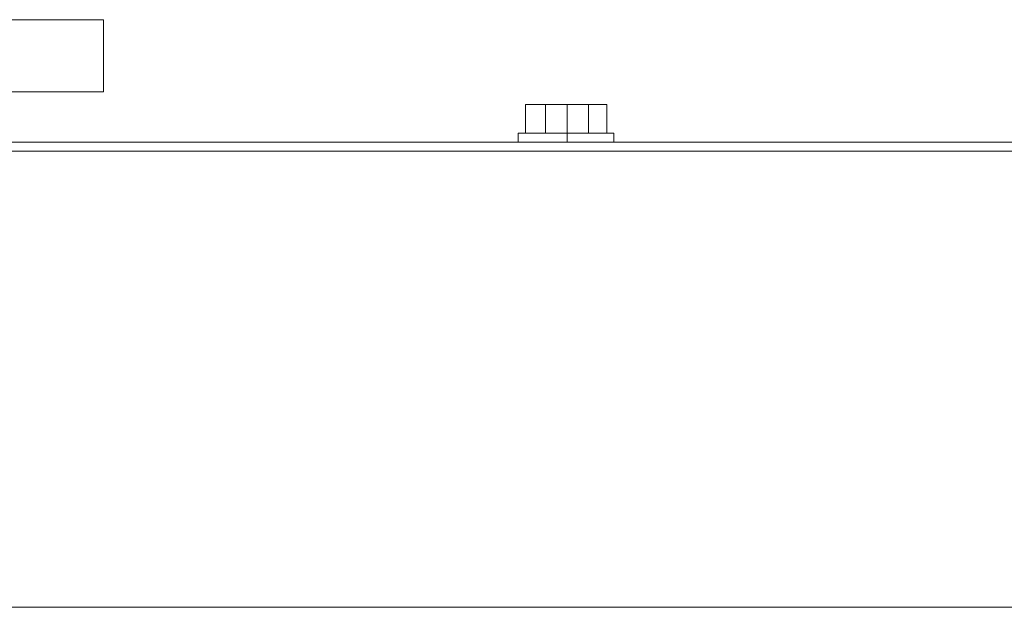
# Model space of a CAD drawing. Extents: x -23500 to 2637, y 21242 to 29547.
# Tile 59 of 121: x -10571 to -10300, y 27523 to 27684. Entities that reach past the tile are written whole.
import ezdxf

# ---------------------------------------------------------------- set-up
doc = ezdxf.new("R2010")
doc.units = 0
doc.header["$LTSCALE"] = 25
doc.layers.get('0').update_dxf_attribs({"linetype": 'CONTINUOUS', "lineweight": 13})

msp = doc.modelspace()

# ---------------------------------------------------------------- linework, layer by layer
at = {"color": 7, "lineweight": 9}
for points in [[(-10797.705, 27684.258), (-10797.705, 27684.258), (-10547.873, 27684.258), (-10547.873, 27684.258), (-10547.873, 27684.258), (-10547.873, 27664.426), (-10547.873, 27664.426), (-10547.873, 27664.426), (-10797.705, 27664.426), (-10797.705, 27664.426), (-10797.705, 27664.426), (-10797.705, 27684.258), (-10797.705, 27684.258)], [(-10797.705, 27684.258), (-10797.705, 27684.258), (-10547.873, 27684.258), (-10547.873, 27684.258), (-10547.873, 27684.258), (-10547.873, 27664.426), (-10547.873, 27664.426), (-10547.873, 27664.426), (-10797.705, 27664.426), (-10797.705, 27664.426), (-10797.705, 27664.426), (-10797.705, 27684.258), (-10797.705, 27684.258)], [(-10431.87, 27660.959), (-10431.87, 27660.959), (-10409.559, 27660.959), (-10409.559, 27660.959), (-10409.559, 27660.959), (-10409.559, 27653.027), (-10409.559, 27653.027), (-10409.559, 27653.027), (-10431.87, 27653.027), (-10431.87, 27653.027), (-10431.87, 27653.027), (-10431.87, 27660.959), (-10431.87, 27660.959)], [(-10433.85, 27653.024), (-10433.85, 27653.024), (-10407.575, 27653.024), (-10407.575, 27653.024), (-10407.575, 27653.024), (-10407.575, 27650.542), (-10407.575, 27650.542), (-10407.575, 27650.542), (-10433.85, 27650.542), (-10433.85, 27650.542), (-10433.85, 27650.542), (-10433.85, 27653.024), (-10433.85, 27653.024)], [(-11510.025, 27648.066), (-11510.025, 27648.066), (-9835.528, 27648.066), (-9835.528, 27648.066), (-9835.528, 27648.066), (-9835.528, 27522.656), (-9835.528, 27522.656), (-9835.528, 27522.656), (-11510.025, 27522.656), (-11510.025, 27522.656), (-11510.025, 27522.656), (-11510.025, 27648.066), (-11510.025, 27648.066)], [(-11109.992, 27648.066), (-11109.992, 27648.066), (-10235.574, 27648.066), (-10235.574, 27648.066), (-10235.574, 27648.066), (-10235.574, 27522.656), (-10235.574, 27522.656), (-10235.574, 27522.656), (-11109.992, 27522.656), (-11109.992, 27522.656), (-11109.992, 27522.656), (-11109.992, 27648.066), (-11109.992, 27648.066)]]:
    msp.add_open_spline(points, degree=3, knots=[0, 0, 0, 0, 1, 1, 1, 2, 2, 2, 3, 3, 3, 4, 4, 4, 4], dxfattribs=at)
for points in [[(-10426.42, 27653.024), (-10426.42, 27653.024), (-10426.42, 27660.959), (-10426.42, 27660.959)], [(-10420.466, 27650.539), (-10420.466, 27650.539), (-10420.466, 27660.959), (-10420.466, 27660.959)], [(-10414.525, 27653.024), (-10414.525, 27653.024), (-10414.525, 27660.959), (-10414.525, 27660.959)], [(-11112.477, 27650.539), (-11112.477, 27650.539), (-10233.089, 27650.539), (-10233.089, 27650.539)], [(-10233.089, 27648.066), (-10233.089, 27648.066), (-11112.477, 27648.066), (-11112.477, 27648.066)]]:
    msp.add_open_spline(points, degree=3, dxfattribs=at)

doc.saveas('drawing.dxf')
